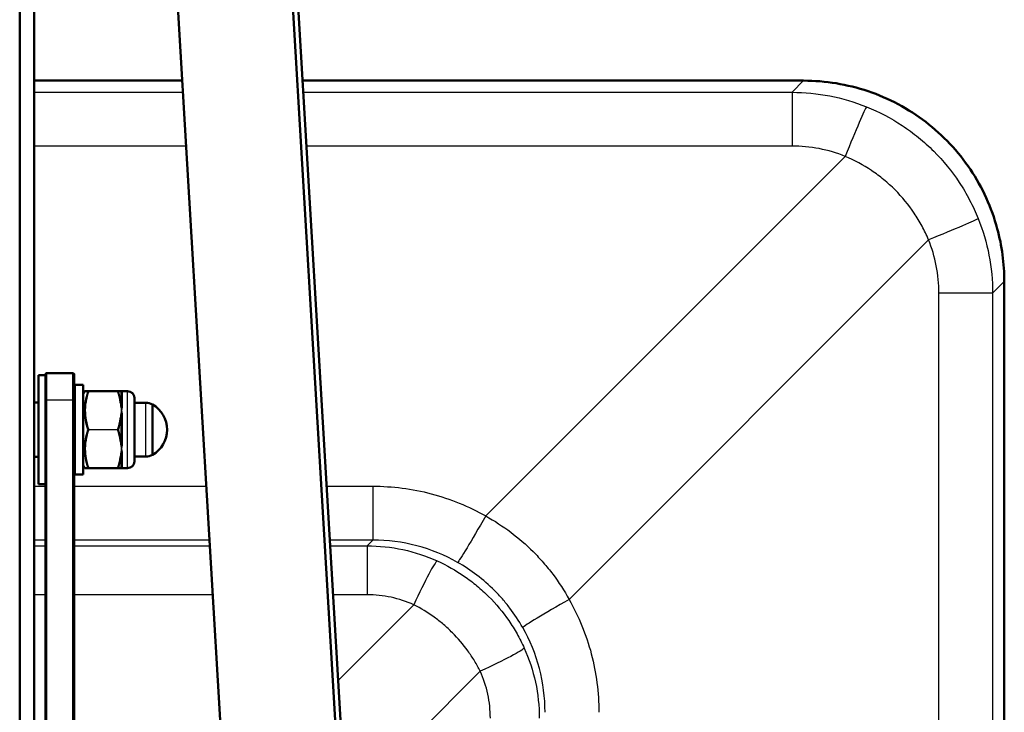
# Model space of a CAD drawing. Header units: millimetres. Extents: x 196 to 2279, y -1387 to 2348.
# Tile 83 of 89: x 445 to 662, y 1674 to 1827. Entities that reach past the tile are written whole.
import ezdxf

# ---------------------------------------------------------------- set-up
doc = ezdxf.new("R2010")
doc.units = ezdxf.units.MM
doc.header["$LTSCALE"] = 0.75
doc.layers.add('Visible', color=7, linetype='Continuous', lineweight=50)
doc.layers.add('Visible Narrow', color=7, linetype='Continuous', lineweight=25)

msp = doc.modelspace()

# ---------------------------------------------------------------- linework, layer by layer
at = {"layer": 'Visible', "extrusion": (0, 1, -2.966e-13)}
for p, q in [((444.88, 2319, 219.7), (444.88, 1507.27, 688.35)), ((448.05, 1649.18, -558.83), (448.05, 2195.86, 92.69)), ((457.95, 2196.11, 278.49), (499.51, 1498.8, -556.94)), ((524.92, 1498.8, -556.94), (483.37, 2196.11, 278.49)), ((517.45, 1643.67, -423.03), (484.54, 2195.96, 238.67)), ((480.74, 1813.61, -1009.56), (448.05, 1813.61, -1009.56)), ((618.01, 1813.61, -1009.56), (507.33, 1813.61, -1009.56)), ((662.32, 1397.63, -1009.56), (662.32, 1769.29, -1009.56)), ((450.55, 1748.55, -477.87), (449.05, 1748.55, -477.87)), ((450.55, 1748.85, -477.87), (450.75, 1749.05, -477.87)), ((456.7, 1749.05, -477.87), (450.75, 1749.05, -477.87)), ((456.9, 1748.85, -477.87), (456.7, 1749.05, -477.87)), ((457.1, 1746.45, -477.87), (458.9, 1746.45, -477.87)), ((458.9, 1744.45, -477.87), (459.19, 1744.95, -477.87)), ((460.12, 1745.05, -473.02), (466.48, 1745.05, -473.02)), ((467.36, 1745.05, -477.87), (468.7, 1745.05, -477.87)), ((448.05, 1742.53, -477.87), (449.05, 1742.53, -477.87)), ((450.55, 1639.97, -404.44), (450.55, 1742.96, -467.37)), ((450.75, 1743.06, -467.2), (450.75, 1640.07, -404.27)), ((456.7, 1640.07, -404.27), (456.7, 1743.06, -467.2)), ((456.9, 1742.96, -467.37), (456.9, 1642.08, -405.73)), ((472.72, 1742.5, -477.87), (470.2, 1742.5, -477.87)), ((448.05, 1730.57, -477.87), (449.05, 1730.57, -477.87)), ((472.72, 1730.6, -477.87), (470.2, 1730.6, -477.87)), ((457.1, 1726.65, -477.87), (458.9, 1726.65, -477.87)), ((458.9, 1728.65, -477.87), (459.19, 1728.15, -477.87)), ((466.48, 1728.05, -473.02), (460.12, 1728.05, -473.02)), ((467.36, 1728.05, -477.87), (468.7, 1728.05, -477.87)), ((450.55, 1724.55, -477.87), (449.05, 1724.55, -477.87))]:
    msp.add_line(p, q, dxfattribs=at)
at = {"layer": 'Visible', "extrusion": (1, 0, 0)}
for centre, radius in [((1736.55, -477.87, 449.05), 12), ((1736.55, -477.87, 470.2), 7)]:
    msp.add_arc(centre, radius, 0, 180, dxfattribs=at)
at = {"layer": 'Visible', "extrusion": (-1, 8e-16, 1.2e-15)}
msp.add_arc((-1736.55, -477.87, -450.55), 12.3, 121.4258, 180, dxfattribs=at)
at = {"layer": 'Visible', "extrusion": (1, -7e-16, -1.3e-15)}
msp.add_arc((1736.55, -477.87, 450.75), 12.5, 0, 58.5742, dxfattribs=at)
at = {"layer": 'Visible', "extrusion": (-1, -2e-16, 9e-16)}
msp.add_arc((-1736.55, -477.87, -456.7), 12.5, 121.4258, 180, dxfattribs=at)
at = {"layer": 'Visible', "extrusion": (1, 4e-16, -6e-16)}
msp.add_arc((1736.55, -477.87, 456.9), 12.3, 0, 58.5742, dxfattribs=at)
at = {"layer": 'Visible', "extrusion": (0, -2.966e-13, -1)}
for centre, radius, start, end in [((-457.1, 1746.25, 477.87), 0.2, 0, 90), ((-468.7, 1743.55, 477.87), 1.5, 90, 180), ((-472.72, 1739.5, 477.87), 3, 90, 119.6598), ((-470.98, 1736.55, 477.87), 6.43, 120.1304, 239.8696), ((-472.72, 1733.6, 477.87), 3, 240.3402, 270), ((-468.7, 1729.55, 477.87), 1.5, 180, 270), ((-457.1, 1726.85, 477.87), 0.2, 270, 0)]:
    msp.add_arc(centre, radius, start, end, dxfattribs=at)
at = {"layer": 'Visible', "extrusion": (-1, 0, 0)}
for centre, radius in [((-1736.55, -477.87, -458.9), 9.9), ((-1736.55, -477.87, -474.2), 5.56)]:
    msp.add_arc(centre, radius, 0, 180, dxfattribs=at)
at = {"layer": 'Visible'}
for points, knots in [([(618.01, 1813.61, -1009.56), (622.81, 1813.61, -1009.56), (627.67, 1812.81, -1009.56), (636.79, 1809.74, -1009.56), (641.15, 1807.41, -1009.56), (648.79, 1801.57, -1009.56), (652.15, 1797.98, -1009.56), (657.49, 1790.02, -1009.56), (659.52, 1785.55, -1009.56), (661.8, 1777.15, -1009.56), (662.32, 1773.2, -1009.56), (662.32, 1769.29, -1009.56)], [0, 0, 0, 0, 1.440455, 1.440455, 2.88612, 2.88612, 4.324146, 4.324146, 5.760875, 5.760875, 6.934222, 6.934222, 6.934222, 6.934222]), ([(459.19, 1744.95, -477.87), (459.2, 1744.97, -477.87), (459.22, 1744.98, -477.87), (459.25, 1745.01, -477.87), (459.27, 1745.02, -477.87), (459.31, 1745.04, -477.87), (459.33, 1745.05, -477.87), (459.35, 1745.05, -477.87), (459.36, 1745.05, -477.87), (459.36, 1745.05, -477.87)], [0.00008058, 0.00008058, 0.00008058, 0.00008058, 0.00644198, 0.00644198, 0.01294518, 0.01294518, 0.01944618, 0.01944618, 0.02085688, 0.02085688, 0.02085688, 0.02085688]), ([(459.36, 1745.05, -477.87), (459.36, 1745.05, -477.05), (459.44, 1745.05, -476.23), (459.57, 1745.05, -475.42), (459.57, 1745.05, -475.41), (459.57, 1745.05, -475.39), (459.58, 1745.05, -475.38), (459.71, 1745.05, -474.58), (459.9, 1745.05, -473.8), (460.12, 1745.05, -473.02)], [0.005007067, 0.005007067, 0.005007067, 0.005007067, 0.00747177, 0.00747177, 0.00747177, 0.007516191, 0.007516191, 0.007516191, 0.009942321, 0.009942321, 0.009942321, 0.009942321]), ([(459.36, 1728.05, -477.87), (459.36, 1728.05, -477.87), (459.36, 1728.05, -477.87), (459.35, 1728.05, -477.87), (459.34, 1728.05, -477.87), (459.31, 1728.05, -477.87), (459.3, 1728.06, -477.87), (459.26, 1728.07, -477.87), (459.24, 1728.09, -477.87), (459.21, 1728.12, -477.87), (459.2, 1728.13, -477.87), (459.19, 1728.15, -477.87)], [0, 0, 0, 0, 0.00012207, 0.00012207, 0.00404651, 0.00404651, 0.00797095, 0.00797095, 0.01593687, 0.01593687, 0.0207682, 0.0207682, 0.0207682, 0.0207682]), ([(460.12, 1728.05, -473.02), (459.9, 1728.05, -473.8), (459.71, 1728.05, -474.58), (459.57, 1728.05, -475.38), (459.57, 1728.05, -475.39), (459.57, 1728.05, -475.4), (459.57, 1728.05, -475.42), (459.44, 1728.05, -476.23), (459.36, 1728.05, -477.05), (459.36, 1728.05, -477.87)], [0.000059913, 0.000059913, 0.000059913, 0.000059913, 0.002479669, 0.002479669, 0.002479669, 0.002518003, 0.002518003, 0.002518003, 0.00497482, 0.00497482, 0.00497482, 0.00497482])]:
    msp.add_open_spline(points, degree=3, knots=knots, dxfattribs=at)
at = {"layer": 'Visible', "extrusion": (5.14e-14, 1, -2.326e-13)}
for points in [[(466.48, 1745.05, -473.02), (466.75, 1745.05, -473.94), (466.96, 1745.05, -474.87), (467.1, 1745.05, -475.82)], [(467.1, 1728.05, -475.82), (466.96, 1728.05, -474.87), (466.75, 1728.05, -473.94), (466.48, 1728.05, -473.02)]]:
    msp.add_open_spline(points, degree=3, dxfattribs=at)
at = {"layer": 'Visible', "extrusion": (-1.88837e-11, -1, -2.6172e-12)}
msp.add_open_spline([(467.1, 1745.05, -475.82), (467.12, 1745.05, -475.98), (467.15, 1745.05, -476.14), (467.18, 1745.05, -476.3)], degree=3, dxfattribs=at)
at = {"layer": 'Visible', "extrusion": (-4.1345e-12, 1, -7.665e-13)}
msp.add_open_spline([(467.18, 1745.05, -476.3), (467.27, 1745.05, -476.82), (467.33, 1745.05, -477.35), (467.36, 1745.05, -477.87)], degree=3, dxfattribs=at)
at = {"layer": 'Visible', "extrusion": (0, 1, 0)}
msp.add_open_spline([(460.12, 1728.05, -482.72), (460.11, 1728.05, -482.67), (460.09, 1728.05, -482.62), (460.07, 1728.05, -482.54), (460.06, 1728.05, -482.5), (460.04, 1728.05, -482.43), (460.03, 1728.05, -482.4), (460.02, 1728.05, -482.35), (460.01, 1728.05, -482.33), (460, 1728.05, -482.3), (460, 1728.05, -482.28), (459.99, 1728.05, -482.26), (459.99, 1728.05, -482.26), (459.99, 1728.05, -482.25), (459.99, 1728.05, -482.25), (459.99, 1728.05, -482.25), (459.99, 1728.05, -482.25), (459.99, 1728.05, -482.24), (459.99, 1728.05, -482.24), (459.99, 1728.05, -482.24), (459.99, 1728.05, -482.24), (459.99, 1728.05, -482.24), (459.99, 1728.05, -482.24), (459.99, 1728.05, -482.24), (459.99, 1728.05, -482.24), (459.99, 1728.05, -482.24), (459.99, 1728.05, -482.24), (459.99, 1728.05, -482.24), (459.99, 1728.05, -482.24), (459.99, 1728.05, -482.24), (459.99, 1728.05, -482.24), (459.99, 1728.05, -482.23), (459.99, 1728.05, -482.23), (459.99, 1728.05, -482.23), (459.99, 1728.05, -482.23), (459.99, 1728.05, -482.23)], degree=3, knots=[0, 0, 0, 0, 0.01536442, 0.01536442, 0.02688771, 0.02688771, 0.03704736, 0.03704736, 0.04212718, 0.04212718, 0.04720699, 0.04720699, 0.04847694, 0.04847694, 0.04911192, 0.04911192, 0.04942941, 0.04942941, 0.0497469, 0.0497469, 0.05006439, 0.05006439, 0.05014376, 0.05014376, 0.05022313, 0.05022313, 0.0503025, 0.0503025, 0.05034219, 0.05034219, 0.05038187, 0.05038187, 0.05040569, 0.05040569, 0.0504295, 0.0504295, 0.0504295, 0.0504295], dxfattribs=at)
at = {"layer": 'Visible', "extrusion": (3.75443e-11, -1, 6.6006e-12)}
msp.add_open_spline([(467.18, 1728.05, -476.3), (467.15, 1728.05, -476.14), (467.12, 1728.05, -475.98), (467.1, 1728.05, -475.82)], degree=3, dxfattribs=at)
at = {"layer": 'Visible', "extrusion": (2.1255e-12, 1, -4.56e-14)}
msp.add_open_spline([(467.36, 1728.05, -477.87), (467.33, 1728.05, -477.35), (467.27, 1728.05, -476.82), (467.18, 1728.05, -476.3)], degree=3, dxfattribs=at)
at = {"layer": 'Visible Narrow', "extrusion": (0, 1, -2.966e-13)}
for p, q in [((480.74, 1813.61, -1009.52), (448.05, 1813.61, -1009.52)), ((618.01, 1813.61, -1009.52), (507.33, 1813.61, -1009.52)), ((615.44, 1811.04, -976.41), (618.01, 1813.61, -1009.52)), ((448.05, 1811.04, -976.41), (480.9, 1811.04, -976.41)), ((507.48, 1811.04, -976.41), (615.44, 1811.04, -976.41)), ((481.61, 1799.16, -964.72), (448.05, 1799.16, -964.72)), ((615.44, 1799.16, -964.72), (508.19, 1799.16, -964.72)), ((547.79, 1717.5, -959.69), (627.18, 1796.89, -964.58)), ((645.61, 1778.47, -964.58), (566.21, 1699.08, -959.69)), ((662.32, 1769.29, -1009.52), (659.75, 1766.72, -976.41)), ((662.32, 1397.63, -1009.52), (662.32, 1769.29, -1009.52)), ((647.87, 1400.2, -964.72), (647.87, 1766.72, -964.72)), ((659.75, 1766.72, -976.41), (659.75, 1400.2, -976.41)), ((466.48, 1745, -472.93), (460.12, 1745, -472.93)), ((450.55, 1742.96, -467.37), (450.75, 1743.06, -467.2)), ((456.7, 1743.06, -467.2), (450.75, 1743.06, -467.2)), ((456.7, 1743.06, -467.2), (456.9, 1742.96, -467.37)), ((460.12, 1736.6, -468.08), (466.48, 1736.6, -468.08)), ((466.48, 1736.5, -468.08), (460.12, 1736.5, -468.08)), ((460.12, 1728.1, -472.93), (466.48, 1728.1, -472.93)), ((448.05, 1724.07, -960.1), (450.55, 1724.07, -960.1)), ((456.9, 1724.07, -960.1), (486.08, 1724.07, -960.1)), ((512.66, 1724.07, -960.1), (522.87, 1724.07, -960.1)), ((450.55, 1712.18, -948.23), (448.05, 1712.18, -948.23)), ((486.79, 1712.18, -948.23), (456.9, 1712.18, -948.23)), ((522.87, 1712.18, -948.23), (513.37, 1712.18, -948.23)), ((521.6, 1710.91, -928.23), (522.87, 1712.18, -948.23)), ((448.05, 1710.91, -928.23), (450.55, 1710.91, -928.23)), ((456.9, 1710.91, -928.23), (486.86, 1710.91, -928.23)), ((513.45, 1710.91, -928.23), (521.6, 1710.91, -928.23)), ((450.55, 1700.1, -916.47), (448.05, 1700.1, -916.47)), ((487.51, 1700.1, -916.47), (456.9, 1700.1, -916.47)), ((521.6, 1700.1, -916.47), (514.09, 1700.1, -916.47)), ((515.22, 1681.19, -913.66), (531.92, 1697.89, -916.14)), ((546.6, 1683.2, -916.14), (516.87, 1653.47, -911.73))]:
    msp.add_line(p, q, dxfattribs=at)
at = {"layer": 'Visible Narrow', "extrusion": (1, 0, 0)}
for centre, radius, start, end in [((1813.11, -1009.56, 618.01), 0.5, 0, 4.438), ((1798.38, -977.39, 615.44), 12.7, 4.438, 86.479), ((1736.55, -477.87, 457.1), 9.9, 0, 180), ((1744.95, -473.02, 460.12), 0.1, 0.0001, 60), ((1736.55, -477.87, 467.53), 8.5, 70.6857, 109.3143), ((1736.55, -468.17, 460.12), 0.1, 60, 120), ((1736.55, -477.87, 467.53), 8.5, 130.6857, 169.3143), ((1728.15, -473.02, 460.12), 0.1, 120, 180)]:
    msp.add_arc(centre, radius, start, end, dxfattribs=at)
at = {"layer": 'Visible Narrow', "extrusion": (0.927791, -0.372396, 0.022914)}
msp.add_arc((1900.48, -975.01, -109.36), 12.7, 5.7596, 86.7327, dxfattribs=at)
at = {"layer": 'Visible Narrow', "extrusion": (0.372396, -0.927791, -0.022914)}
msp.add_arc((1260.89, -1009.31, -1387.52), 12.7, 5.7596, 86.7327, dxfattribs=at)
at = {"layer": 'Visible Narrow', "extrusion": (0, -1, 2.966e-13)}
msp.add_arc((661.82, -1009.56, -1769.29), 0.5, 0, 4.438, dxfattribs=at)
at = {"layer": 'Visible Narrow', "extrusion": (-3e-15, -1, 2.996e-13)}
msp.add_arc((647.09, -977.39, -1766.72), 12.7, 4.438, 86.479, dxfattribs=at)
at = {"layer": 'Visible Narrow', "extrusion": (1, 0, 2.6628e-12)}
msp.add_arc((1744.95, -473.02, 466.48), 0.1, 0, 60, dxfattribs=at)
at = {"layer": 'Visible Narrow', "extrusion": (-0.137281, -1.1899e-12, 0.990532)}
msp.add_arc((-1744.85, 397.35, -535.44), 0.2, 119.0374, 180, dxfattribs=at)
at = {"layer": 'Visible Narrow', "extrusion": (-0.182291, -3.048e-12, 0.983245)}
msp.add_arc((-1744.85, 372.52, -553.49), 0.2, 134.0111, 180, dxfattribs=at)
at = {"layer": 'Visible Narrow', "extrusion": (-1, 6.2e-15, 2.6e-15)}
msp.add_arc((-1736.55, -477.87, -467.27), 8.65, 133.8896, 166.1104, dxfattribs=at)
at = {"layer": 'Visible Narrow', "extrusion": (-2.09e-13, -0.185422, 0.982659)}
msp.add_arc((467.53, 1626.63, -791.58), 0.3, 224.9961, 270, dxfattribs=at)
at = {"layer": 'Visible Narrow', "extrusion": (1, -4e-15, -1.6e-15)}
msp.add_arc((1736.55, -477.87, 467.53), 8.5, 10.6857, 49.3143, dxfattribs=at)
at = {"layer": 'Visible Narrow', "extrusion": (-1, 5e-16, 0)}
msp.add_arc((-1736.55, -477.87, -468.7), 8.5, 0, 180, dxfattribs=at)
at = {"layer": 'Visible Narrow', "extrusion": (0.137281, -0.857826, 0.495266)}
msp.add_arc((736.58, 405.8, -1664.24), 0.2, 24.5056, 85.4682, dxfattribs=at)
at = {"layer": 'Visible Narrow', "extrusion": (0.182291, -0.851515, 0.491622)}
msp.add_arc((821.5, 378.82, -1630.01), 0.2, 38.0031, 83.992, dxfattribs=at)
at = {"layer": 'Visible Narrow', "extrusion": (4.3064e-12, -0.758297, 0.65191)}
msp.add_arc((467.53, 778.5, -1628.35), 0.3, 224.9961, 270, dxfattribs=at)
at = {"layer": 'Visible Narrow', "extrusion": (-1, 0, 0)}
for centre, radius, start, end in [((-1736.55, -477.87, -472.72), 5.95, 0, 180), ((-1736.55, -477.87, -467.27), 8.65, 73.8896, 106.1104), ((-1736.55, -477.87, -467.27), 8.65, 13.8896, 46.1104)]:
    msp.add_arc(centre, radius, start, end, dxfattribs=at)
at = {"layer": 'Visible Narrow', "extrusion": (-0.137281, -0.857826, 0.495266)}
msp.add_arc((186.44, 478.95, -1788.42), 0.2, 33.5691, 94.5318, dxfattribs=at)
at = {"layer": 'Visible Narrow', "extrusion": (-0.182291, -0.851515, 0.491622)}
msp.add_arc((92.72, 475.04, -1797.25), 0.2, 50.0191, 96.008, dxfattribs=at)
at = {"layer": 'Visible Narrow', "extrusion": (-1.149e-13, -0.943719, 0.330749)}
msp.add_arc((467.53, 132.19, -1796.87), 0.3, 224.9961, 270, dxfattribs=at)
at = {"layer": 'Visible Narrow', "extrusion": (1, -2.3061e-12, 1.3314e-12)}
msp.add_arc((1736.55, -468.17, 466.48), 0.1, 60, 120, dxfattribs=at)
at = {"layer": 'Visible Narrow', "extrusion": (0.137281, -0.857826, -0.495266)}
msp.add_arc((735.27, -1219.54, -1190.89), 0.2, 33.5691, 94.5318, dxfattribs=at)
at = {"layer": 'Visible Narrow', "extrusion": (0.182291, -0.851515, -0.491622)}
msp.add_arc((819.76, -1194.58, -1160.14), 0.2, 50.0191, 96.008, dxfattribs=at)
at = {"layer": 'Visible Narrow', "extrusion": (3.3702e-12, -0.943719, -0.330749)}
msp.add_arc((467.53, -1016.54, -1480.76), 0.3, 224.9961, 270, dxfattribs=at)
at = {"layer": 'Visible Narrow', "extrusion": (-0.182291, -0.851515, -0.491622)}
msp.add_arc((94.46, -1290.8, -1327.39), 0.2, 38.0031, 83.992, dxfattribs=at)
at = {"layer": 'Visible Narrow', "extrusion": (6.323e-13, -0.758297, -0.65191)}
msp.add_arc((467.53, -1485.64, -1005.29), 0.3, 224.9961, 270, dxfattribs=at)
at = {"layer": 'Visible Narrow', "extrusion": (-0.137281, -0.857826, -0.495266)}
msp.add_arc((187.75, -1292.7, -1315.07), 0.2, 24.5056, 85.4682, dxfattribs=at)
at = {"layer": 'Visible Narrow', "extrusion": (1, -4.988e-13, -2.367e-13)}
msp.add_arc((1728.15, -473.02, 466.48), 0.1, 120, 180, dxfattribs=at)
at = {"layer": 'Visible Narrow', "extrusion": (-0.137281, 6.61e-13, 0.990532)}
msp.add_arc((-1728.25, 397.35, -535.44), 0.2, 0, 60.9626, dxfattribs=at)
at = {"layer": 'Visible Narrow', "extrusion": (-0.182291, -4.636e-13, 0.983245)}
msp.add_arc((-1728.25, 372.52, -553.49), 0.2, 360, 45.9889, dxfattribs=at)
at = {"layer": 'Visible Narrow', "extrusion": (-1.3932e-12, -0.185422, -0.982659)}
msp.add_arc((467.53, -1786.24, 147.59), 0.3, 224.9961, 270, dxfattribs=at)
at = {"layer": 'Visible Narrow', "extrusion": (-1, 1.2e-15, 2.7e-15)}
msp.add_arc((-1724.85, -947.42, -522.87), 12.7, 273.521, 356.376, dxfattribs=at)
at = {"layer": 'Visible Narrow', "extrusion": (-0.869208, 0.493513, -0.030366)}
msp.add_arc((-1764.7, -935.28, 400.61), 12.7, 273.0614, 355.0661, dxfattribs=at)
at = {"layer": 'Visible Narrow', "extrusion": (1, -1.2e-15, -2.9e-15)}
msp.add_arc((1698.24, -929.03, 521.6), 12.7, 3.624, 81.557, dxfattribs=at)
at = {"layer": 'Visible Narrow', "extrusion": (0.909631, -0.410914, 0.060994)}
msp.add_arc((1764.61, -913.95, -269.72), 12.7, 4.7895, 82.3104, dxfattribs=at)
at = {"layer": 'Visible Narrow', "extrusion": (-0.493513, 0.869208, 0.030366)}
msp.add_arc((-1331.97, -982.95, 1168.28), 12.7, 273.0614, 355.0661, dxfattribs=at)
at = {"layer": 'Visible Narrow', "extrusion": (0.410914, -0.909631, -0.060994)}
msp.add_arc((1189.37, -1006.86, -1250.61), 12.7, 4.7895, 82.3104, dxfattribs=at)
at = {"layer": 'Visible Narrow', "extrusion": (0.000862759, 0.000862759, -0.999999)}
msp.add_open_spline([(662.32, 1769.29, -1009.52), (662.32, 1772.2, -1009.52), (662.04, 1775.1, -1009.52), (660.91, 1780.8, -1009.51), (660.06, 1783.59, -1009.51), (657.84, 1788.95, -1009.51), (656.47, 1791.52, -1009.51), (653.25, 1796.34, -1009.5), (651.41, 1798.59, -1009.5), (647.31, 1802.69, -1009.5), (645.06, 1804.54, -1009.5), (640.23, 1807.76, -1009.51), (637.66, 1809.13, -1009.51), (632.3, 1811.35, -1009.51), (629.51, 1812.19, -1009.51), (623.82, 1813.32, -1009.52), (620.91, 1813.61, -1009.52), (618.01, 1813.61, -1009.52)], degree=3, knots=[5.500781, 5.500781, 5.500781, 5.500781, 5.696382, 5.696382, 5.891983, 5.891983, 6.087584, 6.087584, 6.283185, 6.283185, 6.478786, 6.478786, 6.674387, 6.674387, 6.869989, 6.869989, 7.06559, 7.06559, 7.06559, 7.06559], dxfattribs=at)
at = {"layer": 'Visible Narrow', "extrusion": (-0.0219, 0.022239, 0.999513)}
msp.add_open_spline([(615.44, 1811.04, -976.41), (618.23, 1811.03, -976.35), (621.04, 1810.76, -976.28), (623.8, 1810.23, -976.21), (626.57, 1809.69, -976.14), (629.27, 1808.89, -976.06), (631.86, 1807.85, -975.98)], degree=3, knots=[5.7789511, 5.7789511, 5.7789511, 5.7789511, 5.9682298, 5.9682298, 5.9682298, 6.1575085, 6.1575085, 6.1575085, 6.1575085], dxfattribs=at)
at = {"layer": 'Visible Narrow'}
for points, knots in [([(631.86, 1807.85, -975.98), (634.66, 1806.72, -975.89), (637.3, 1805.34, -975.83), (639.78, 1803.7, -975.78), (641.02, 1802.88, -975.76), (642.22, 1802, -975.74), (643.38, 1801.05, -975.73), (643.97, 1800.57, -975.72), (644.54, 1800.08, -975.72), (645.1, 1799.58, -975.71), (645.66, 1799.07, -975.71), (646.2, 1798.56, -975.71), (646.73, 1798.03, -975.71), (648.84, 1795.91, -975.71), (650.72, 1793.61, -975.73), (652.37, 1791.12, -975.78), (652.79, 1790.5, -975.79), (653.18, 1789.86, -975.8), (653.57, 1789.22, -975.82), (653.95, 1788.57, -975.83), (654.32, 1787.91, -975.85), (654.67, 1787.24, -975.87), (655.37, 1785.91, -975.9), (656, 1784.55, -975.94), (656.56, 1783.15, -975.98)], [0, 0, 0, 0, 0.00892122, 0.00892122, 0.00892122, 0.01338202, 0.01338202, 0.01338202, 0.01561245, 0.01561245, 0.01561245, 0.01784289, 0.01784289, 0.01784289, 0.02676437, 0.02676437, 0.02676437, 0.02899489, 0.02899489, 0.02899489, 0.03122525, 0.03122525, 0.03122525, 0.03568582, 0.03568582, 0.03568582, 0.03568582]), ([(645.61, 1778.47, -964.58), (645.17, 1779.5, -964.55), (644.69, 1780.51, -964.53), (644.16, 1781.49, -964.51), (643.89, 1781.98, -964.5), (643.61, 1782.47, -964.49), (643.32, 1782.95, -964.48), (643.03, 1783.43, -964.47), (642.73, 1783.9, -964.46), (642.42, 1784.36, -964.45), (641.18, 1786.2, -964.42), (639.77, 1787.91, -964.41), (638.19, 1789.49, -964.41), (637.8, 1789.88, -964.41), (637.4, 1790.27, -964.41), (636.98, 1790.64, -964.41), (636.57, 1791.02, -964.41), (636.14, 1791.39, -964.41), (635.71, 1791.74, -964.42), (634.85, 1792.45, -964.43), (633.96, 1793.11, -964.44), (633.04, 1793.73, -964.45), (633.04, 1793.73, -964.45), (633.03, 1793.74, -964.45), (633.03, 1793.74, -964.45), (631.19, 1794.97, -964.48), (629.25, 1796.03, -964.53), (627.18, 1796.89, -964.58)], [0, 0, 0, 0, 0.00335095, 0.00335095, 0.00335095, 0.00502964, 0.00502964, 0.00502964, 0.00670935, 0.00670935, 0.00670935, 0.01343474, 0.01343474, 0.01343474, 0.01511408, 0.01511408, 0.01511408, 0.01679342, 0.01679342, 0.01679342, 0.02015211, 0.02015211, 0.02015211, 0.02016408, 0.02016408, 0.02016408, 0.02686948, 0.02686948, 0.02686948, 0.02686948]), ([(459.93, 1744.93, -473.03), (459.71, 1744.94, -473.82), (459.52, 1744.94, -474.62), (459.26, 1744.95, -476.23), (459.19, 1744.95, -477.06), (459.19, 1744.95, -477.87)], [0, 0, 0, 0, 0.002457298, 0.002457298, 0.004908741, 0.004908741, 0.004908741, 0.004908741]), ([(459.93, 1736.55, -468.19), (459.71, 1737.23, -468.58), (459.52, 1737.92, -468.97), (459.26, 1739.31, -469.77), (459.19, 1740.02, -470.17), (459.19, 1741.08, -470.79), (459.21, 1741.44, -471), (459.27, 1742.15, -471.41), (459.32, 1742.5, -471.61), (459.52, 1743.56, -472.23), (459.71, 1744.25, -472.63), (459.93, 1744.93, -473.03)], [0, 0, 0, 0, 0.002438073, 0.002438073, 0.004876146, 0.004876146, 0.006095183, 0.006095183, 0.007314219, 0.007314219, 0.009752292, 0.009752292, 0.009752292, 0.009752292]), ([(460.12, 1745, -472.93), (459.89, 1744.32, -472.54), (459.71, 1743.64, -472.15), (459.57, 1742.95, -471.75), (459.57, 1742.94, -471.75), (459.57, 1742.93, -471.74), (459.57, 1742.92, -471.73), (459.5, 1742.57, -471.54), (459.45, 1742.23, -471.34), (459.42, 1741.88, -471.14), (459.42, 1741.87, -471.13), (459.42, 1741.87, -471.13), (459.42, 1741.86, -471.12), (459.38, 1741.51, -470.92), (459.36, 1741.15, -470.71), (459.36, 1740.8, -470.51), (459.36, 1740.08, -470.09), (459.44, 1739.37, -469.69), (459.57, 1738.67, -469.28), (459.57, 1738.66, -469.28), (459.57, 1738.66, -469.27), (459.57, 1738.65, -469.27), (459.71, 1737.96, -468.87), (459.89, 1737.28, -468.48), (460.12, 1736.6, -468.08)], [0.000059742, 0.000059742, 0.000059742, 0.000059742, 0.002480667, 0.002480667, 0.002480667, 0.002519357, 0.002519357, 0.002519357, 0.003724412, 0.003724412, 0.003724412, 0.003749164, 0.003749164, 0.003749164, 0.004971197, 0.004971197, 0.004971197, 0.007438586, 0.007438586, 0.007438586, 0.007465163, 0.007465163, 0.007465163, 0.009898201, 0.009898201, 0.009898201, 0.009898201]), ([(460.12, 1745, -472.93), (460.08, 1745, -472.94), (460.04, 1745, -472.95), (460.01, 1744.99, -472.97), (459.98, 1744.97, -472.98), (459.95, 1744.96, -473), (459.93, 1744.93, -473.03)], [0.0000000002, 0.0000000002, 0.0000000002, 0.0000000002, 0.0001165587, 0.0001165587, 0.0001165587, 0.0002331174, 0.0002331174, 0.0002331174, 0.0002331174]), ([(466.48, 1745.05, -473.02), (466.52, 1745.05, -473.01), (466.56, 1745.03, -473.01), (466.59, 1745.01, -473.01), (466.63, 1744.99, -473.02), (466.65, 1744.97, -473.02), (466.67, 1744.93, -473.03)], [0, 0, 0, 0, 0.0001165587, 0.0001165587, 0.0001165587, 0.0002331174, 0.0002331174, 0.0002331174, 0.0002331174]), ([(467.32, 1744.99, -476.28), (467.3, 1744.98, -476.15), (467.29, 1744.97, -476.01), (467.28, 1744.95, -475.88), (467.27, 1744.95, -475.85), (467.27, 1744.95, -475.82), (467.27, 1744.94, -475.79)], [0, 0, 0, 0, 0.000400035, 0.000400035, 0.000400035, 0.0004882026, 0.0004882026, 0.0004882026, 0.0004882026]), ([(467.27, 1742.54, -471.64), (467.28, 1742.44, -471.56), (467.29, 1742.33, -471.48), (467.31, 1742.22, -471.41), (467.31, 1742.19, -471.39), (467.31, 1742.17, -471.37), (467.32, 1742.15, -471.36)], [0, 0, 0, 0, 0.0004000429, 0.0004000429, 0.0004000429, 0.0004882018, 0.0004882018, 0.0004882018, 0.0004882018]), ([(467.53, 1742.09, -471.42), (467.53, 1741.89, -471.25), (467.51, 1741.68, -471.09), (467.48, 1741.46, -470.94), (467.45, 1741.25, -470.78), (467.41, 1741.02, -470.64), (467.36, 1740.8, -470.51)], [0, 0, 0, 0, 0.000794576, 0.000794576, 0.000794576, 0.001593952, 0.001593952, 0.001593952, 0.001593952]), ([(467.32, 1739.39, -469.77), (467.3, 1739.27, -469.71), (467.29, 1739.15, -469.65), (467.28, 1739.03, -469.6), (467.27, 1739, -469.58), (467.27, 1738.97, -469.57), (467.27, 1738.95, -469.56)], [0, 0, 0, 0, 0.000400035, 0.000400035, 0.000400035, 0.0004882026, 0.0004882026, 0.0004882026, 0.0004882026]), ([(459.93, 1728.16, -473.03), (459.71, 1728.84, -472.63), (459.52, 1729.53, -472.23), (459.26, 1730.92, -471.42), (459.19, 1731.62, -471.02), (459.19, 1732.68, -470.4), (459.21, 1733.04, -470.2), (459.27, 1733.75, -469.79), (459.32, 1734.11, -469.58), (459.52, 1735.16, -468.98), (459.71, 1735.86, -468.58), (459.93, 1736.55, -468.19)], [0, 0, 0, 0, 0.002438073, 0.002438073, 0.004876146, 0.004876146, 0.006095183, 0.006095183, 0.007314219, 0.007314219, 0.009752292, 0.009752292, 0.009752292, 0.009752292]), ([(460.12, 1736.5, -468.08), (459.89, 1735.82, -468.47), (459.71, 1735.14, -468.87), (459.57, 1734.45, -469.27), (459.57, 1734.44, -469.27), (459.57, 1734.43, -469.28), (459.57, 1734.42, -469.28), (459.5, 1734.07, -469.48), (459.45, 1733.73, -469.68), (459.42, 1733.38, -469.88), (459.42, 1733.37, -469.89), (459.42, 1733.37, -469.89), (459.42, 1733.36, -469.9), (459.38, 1733.01, -470.1), (459.36, 1732.65, -470.31), (459.36, 1732.3, -470.51), (459.36, 1731.58, -470.92), (459.44, 1730.87, -471.33), (459.57, 1730.17, -471.74), (459.57, 1730.16, -471.74), (459.57, 1730.16, -471.75), (459.57, 1730.15, -471.75), (459.71, 1729.46, -472.15), (459.89, 1728.78, -472.54), (460.12, 1728.1, -472.93)], [0.000059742, 0.000059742, 0.000059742, 0.000059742, 0.002480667, 0.002480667, 0.002480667, 0.002519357, 0.002519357, 0.002519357, 0.003724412, 0.003724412, 0.003724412, 0.003749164, 0.003749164, 0.003749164, 0.004971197, 0.004971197, 0.004971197, 0.007438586, 0.007438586, 0.007438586, 0.007465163, 0.007465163, 0.007465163, 0.009898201, 0.009898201, 0.009898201, 0.009898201]), ([(460.12, 1736.5, -468.08), (460.08, 1736.5, -468.08), (460.04, 1736.51, -468.09), (460.01, 1736.52, -468.11), (459.98, 1736.53, -468.13), (459.95, 1736.54, -468.16), (459.93, 1736.55, -468.19)], [0.0000000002, 0.0000000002, 0.0000000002, 0.0000000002, 0.0001165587, 0.0001165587, 0.0001165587, 0.0002331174, 0.0002331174, 0.0002331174, 0.0002331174]), ([(466.48, 1736.6, -468.08), (466.52, 1736.59, -468.08), (466.56, 1736.58, -468.09), (466.59, 1736.58, -468.11), (466.63, 1736.57, -468.13), (466.65, 1736.56, -468.16), (466.67, 1736.55, -468.19)], [0, 0, 0, 0, 0.0001165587, 0.0001165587, 0.0001165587, 0.0002331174, 0.0002331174, 0.0002331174, 0.0002331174]), ([(467.27, 1734.15, -469.56), (467.28, 1734.03, -469.62), (467.29, 1733.91, -469.67), (467.31, 1733.79, -469.73), (467.31, 1733.76, -469.74), (467.31, 1733.73, -469.75), (467.32, 1733.71, -469.77)], [0, 0, 0, 0, 0.0004000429, 0.0004000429, 0.0004000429, 0.0004882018, 0.0004882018, 0.0004882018, 0.0004882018]), ([(467.53, 1733.74, -469.85), (467.53, 1733.48, -469.94), (467.51, 1733.24, -470.04), (467.48, 1733, -470.15), (467.45, 1732.76, -470.26), (467.41, 1732.52, -470.38), (467.36, 1732.3, -470.51)], [0, 0, 0, 0, 0.000794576, 0.000794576, 0.000794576, 0.001593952, 0.001593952, 0.001593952, 0.001593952]), ([(467.32, 1730.95, -471.36), (467.3, 1730.84, -471.43), (467.29, 1730.73, -471.51), (467.28, 1730.62, -471.59), (467.27, 1730.6, -471.6), (467.27, 1730.57, -471.62), (467.27, 1730.55, -471.64)], [0, 0, 0, 0, 0.000400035, 0.000400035, 0.000400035, 0.0004882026, 0.0004882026, 0.0004882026, 0.0004882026]), ([(459.19, 1728.15, -477.87), (459.19, 1728.15, -477.05), (459.26, 1728.15, -476.24), (459.52, 1728.15, -474.62), (459.71, 1728.16, -473.82), (459.93, 1728.16, -473.03)], [0.004903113, 0.004903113, 0.004903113, 0.004903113, 0.007344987, 0.007344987, 0.009793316, 0.009793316, 0.009793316, 0.009793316]), ([(460.12, 1728.05, -473.02), (460.08, 1728.05, -473.01), (460.04, 1728.06, -473.01), (460.01, 1728.08, -473.01), (459.98, 1728.1, -473.02), (459.95, 1728.13, -473.02), (459.93, 1728.16, -473.03)], [0.0000000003, 0.0000000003, 0.0000000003, 0.0000000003, 0.0001165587, 0.0001165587, 0.0001165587, 0.0002331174, 0.0002331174, 0.0002331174, 0.0002331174]), ([(466.48, 1728.1, -472.93), (466.52, 1728.09, -472.94), (466.56, 1728.1, -472.95), (466.59, 1728.11, -472.97), (466.63, 1728.12, -472.98), (466.65, 1728.14, -473), (466.67, 1728.16, -473.03)], [0, 0, 0, 0, 0.0001165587, 0.0001165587, 0.0001165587, 0.0002331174, 0.0002331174, 0.0002331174, 0.0002331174]), ([(467.27, 1728.15, -475.79), (467.28, 1728.14, -475.93), (467.29, 1728.13, -476.06), (467.31, 1728.12, -476.19), (467.31, 1728.11, -476.22), (467.31, 1728.11, -476.25), (467.32, 1728.11, -476.28)], [0, 0, 0, 0, 0.0004000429, 0.0004000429, 0.0004000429, 0.0004882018, 0.0004882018, 0.0004882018, 0.0004882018]), ([(467.53, 1728.19, -476.29), (467.53, 1728.15, -476.56), (467.51, 1728.11, -476.82), (467.48, 1728.08, -477.08), (467.45, 1728.06, -477.34), (467.41, 1728.05, -477.61), (467.36, 1728.05, -477.87)], [0, 0, 0, 0, 0.000794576, 0.000794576, 0.000794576, 0.001593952, 0.001593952, 0.001593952, 0.001593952]), ([(547.79, 1717.5, -959.69), (549.73, 1716.43, -959.63), (551.57, 1715.23, -959.58), (553.32, 1713.92, -959.54), (555.06, 1712.6, -959.51), (556.71, 1711.17, -959.49), (558.27, 1709.62, -959.49), (559.04, 1708.85, -959.49), (559.8, 1708.04, -959.49), (560.52, 1707.2, -959.5), (561.25, 1706.37, -959.51), (561.95, 1705.51, -959.53), (562.61, 1704.63, -959.54), (563.94, 1702.87, -959.58), (565.14, 1701.02, -959.63), (566.21, 1699.08, -959.69)], [0, 0, 0, 0, 0.0065508, 0.0065508, 0.0065508, 0.0131016, 0.0131016, 0.0131016, 0.016377, 0.016377, 0.016377, 0.01964941, 0.01964941, 0.01964941, 0.02620321, 0.02620321, 0.02620321, 0.02620321]), ([(537.07, 1707.58, -927.65), (539.2, 1706.62, -927.53), (541.2, 1705.48, -927.43), (543.1, 1704.17, -927.37), (544.05, 1703.52, -927.34), (544.97, 1702.82, -927.31), (545.86, 1702.08, -927.29), (546.3, 1701.71, -927.29), (546.74, 1701.33, -927.28), (547.17, 1700.93, -927.28), (547.6, 1700.54, -927.27), (548.02, 1700.14, -927.27), (548.44, 1699.73, -927.27), (550.08, 1698.08, -927.27), (551.56, 1696.31, -927.3), (552.87, 1694.41, -927.37), (553.53, 1693.46, -927.4), (554.14, 1692.48, -927.44), (554.71, 1691.47, -927.48), (555.28, 1690.46, -927.53), (555.81, 1689.42, -927.59), (556.29, 1688.35, -927.65)], [0, 0, 0, 0, 0.00691321, 0.00691321, 0.00691321, 0.01037019, 0.01037019, 0.01037019, 0.01209879, 0.01209879, 0.01209879, 0.01382743, 0.01382743, 0.01382743, 0.02074109, 0.02074109, 0.02074109, 0.02419794, 0.02419794, 0.02419794, 0.02765479, 0.02765479, 0.02765479, 0.02765479]), ([(555.97, 1692.86, -948.11), (555.12, 1694.36, -948.05), (554.17, 1695.8, -948.01), (553.13, 1697.17, -947.98), (552.6, 1697.85, -947.97), (552.06, 1698.52, -947.95), (551.49, 1699.17, -947.95), (550.92, 1699.82, -947.94), (550.33, 1700.45, -947.94), (549.72, 1701.06, -947.94), (548.51, 1702.27, -947.94), (547.22, 1703.39, -947.95), (545.86, 1704.43, -947.98), (544.51, 1705.46, -948.01), (543.08, 1706.41, -948.05), (541.57, 1707.26, -948.11)], [0, 0, 0, 0, 0.00516569, 0.00516569, 0.00516569, 0.00774852, 0.00774852, 0.00774852, 0.01033134, 0.01033134, 0.01033134, 0.01549702, 0.01549702, 0.01549702, 0.02066273, 0.02066273, 0.02066273, 0.02066273]), ([(546.6, 1683.2, -916.14), (546.2, 1683.99, -916.08), (545.77, 1684.76, -916.03), (545.32, 1685.51, -915.98), (545.32, 1685.51, -915.98), (545.31, 1685.52, -915.98), (545.31, 1685.52, -915.98), (544.85, 1686.27, -915.94), (544.37, 1687, -915.9), (543.86, 1687.7, -915.87), (543.85, 1687.71, -915.87), (543.85, 1687.71, -915.87), (543.85, 1687.71, -915.87), (542.82, 1689.13, -915.8), (541.68, 1690.47, -915.77), (540.43, 1691.72, -915.77), (540.12, 1692.03, -915.77), (539.79, 1692.34, -915.77), (539.47, 1692.64, -915.78), (539.14, 1692.94, -915.78), (538.82, 1693.23, -915.79), (538.48, 1693.52, -915.8), (538.48, 1693.52, -915.8), (538.47, 1693.52, -915.8), (538.47, 1693.53, -915.8), (537.8, 1694.09, -915.81), (537.12, 1694.63, -915.84), (536.41, 1695.15, -915.87), (536.41, 1695.15, -915.87), (536.4, 1695.15, -915.87), (536.4, 1695.16, -915.87), (534.98, 1696.18, -915.93), (533.49, 1697.09, -916.02), (531.92, 1697.89, -916.14)], [0, 0, 0, 0, 0.00264699, 0.00264699, 0.00264699, 0.00265959, 0.00265959, 0.00265959, 0.00530344, 0.00530344, 0.00530344, 0.00531918, 0.00531918, 0.00531918, 0.01063837, 0.01063837, 0.01063837, 0.01197644, 0.01197644, 0.01197644, 0.01329796, 0.01329796, 0.01329796, 0.01331308, 0.01331308, 0.01331308, 0.01595755, 0.01595755, 0.01595755, 0.015978, 0.015978, 0.015978, 0.02127673, 0.02127673, 0.02127673, 0.02127673])]:
    msp.add_open_spline(points, degree=3, knots=knots, dxfattribs=at)
at = {"layer": 'Visible Narrow', "extrusion": (-1.277e-13, 0.061414, 0.998112)}
msp.add_open_spline([(627.18, 1796.89, -964.58), (625.33, 1797.63, -964.62), (623.4, 1798.2, -964.66), (621.42, 1798.59, -964.68), (619.45, 1798.97, -964.71), (617.43, 1799.16, -964.72), (615.44, 1799.16, -964.72)], degree=3, knots=[0.1256768, 0.1256768, 0.1256768, 0.1256768, 0.3149554, 0.3149554, 0.3149554, 0.5042342, 0.5042342, 0.5042342, 0.5042342], dxfattribs=at)
at = {"layer": 'Visible Narrow', "extrusion": (-0.022239, 0.0219, -0.999513)}
msp.add_open_spline([(656.56, 1783.15, -975.98), (657.6, 1780.56, -976.06), (658.4, 1777.85, -976.14), (658.94, 1775.09, -976.21), (659.48, 1772.33, -976.28), (659.75, 1769.51, -976.35), (659.75, 1766.72, -976.41)], degree=3, knots=[0.1256768, 0.1256768, 0.1256768, 0.1256768, 0.3149555, 0.3149555, 0.3149555, 0.5042342, 0.5042342, 0.5042342, 0.5042342], dxfattribs=at)
at = {"layer": 'Visible Narrow', "extrusion": (-0.061414, -4.188e-13, -0.998112)}
msp.add_open_spline([(647.87, 1766.72, -964.72), (647.87, 1768.72, -964.72), (647.68, 1770.73, -964.71), (647.3, 1772.71, -964.68), (646.92, 1774.68, -964.66), (646.35, 1776.62, -964.62), (645.61, 1778.47, -964.58)], degree=3, knots=[5.7789511, 5.7789511, 5.7789511, 5.7789511, 5.9682299, 5.9682299, 5.9682299, 6.1575085, 6.1575085, 6.1575085, 6.1575085], dxfattribs=at)
at = {"layer": 'Visible Narrow'}
for points in [[(459.93, 1744.93, -473.03), (459.97, 1745, -473.01), (460.04, 1745.05, -473.01), (460.12, 1745.05, -473.02)], [(466.67, 1744.93, -473.03), (466.63, 1744.98, -472.98), (466.56, 1745.01, -472.94), (466.48, 1745, -472.93)], [(467.27, 1744.94, -475.79), (467.14, 1744.94, -474.86), (466.93, 1744.94, -473.94), (466.67, 1744.93, -473.03)], [(466.67, 1744.93, -473.03), (466.93, 1744.15, -472.57), (467.14, 1743.35, -472.11), (467.27, 1742.54, -471.64)], [(467.36, 1745.05, -477.87), (467.38, 1745.05, -477.34), (467.37, 1745.03, -476.81), (467.32, 1744.99, -476.28)], [(467.36, 1745.05, -477.87), (467.46, 1745.05, -477.35), (467.53, 1745, -476.82), (467.53, 1744.9, -476.29)], [(467.32, 1742.15, -471.36), (467.37, 1741.71, -471.06), (467.38, 1741.26, -470.77), (467.36, 1740.8, -470.51)], [(467.36, 1740.8, -470.51), (467.38, 1740.34, -470.24), (467.37, 1739.87, -469.99), (467.32, 1739.39, -469.77)], [(467.36, 1740.8, -470.51), (467.46, 1740.34, -470.25), (467.53, 1739.86, -470.03), (467.53, 1739.36, -469.85)], [(467.27, 1738.95, -469.56), (467.14, 1738.14, -469.09), (466.93, 1737.34, -468.64), (466.67, 1736.55, -468.19)], [(459.93, 1736.55, -468.19), (459.97, 1736.57, -468.12), (460.04, 1736.59, -468.08), (460.12, 1736.6, -468.08)], [(466.67, 1736.55, -468.19), (466.63, 1736.53, -468.12), (466.56, 1736.51, -468.08), (466.48, 1736.5, -468.08)], [(466.67, 1736.55, -468.19), (466.93, 1735.76, -468.64), (467.14, 1734.96, -469.09), (467.27, 1734.15, -469.56)], [(467.32, 1733.71, -469.77), (467.37, 1733.23, -469.99), (467.38, 1732.76, -470.24), (467.36, 1732.3, -470.51)], [(467.36, 1732.3, -470.51), (467.38, 1731.84, -470.77), (467.37, 1731.38, -471.06), (467.32, 1730.95, -471.36)], [(467.36, 1732.3, -470.51), (467.46, 1731.84, -470.77), (467.53, 1731.41, -471.08), (467.53, 1731.01, -471.42)], [(467.27, 1730.55, -471.64), (467.14, 1729.74, -472.11), (466.93, 1728.94, -472.57), (466.67, 1728.16, -473.03)], [(459.93, 1728.16, -473.03), (459.97, 1728.11, -472.98), (460.04, 1728.09, -472.94), (460.12, 1728.1, -472.93)], [(466.67, 1728.16, -473.03), (466.63, 1728.09, -473.01), (466.56, 1728.05, -473.01), (466.48, 1728.05, -473.02)], [(466.67, 1728.16, -473.03), (466.93, 1728.16, -473.94), (467.14, 1728.15, -474.86), (467.27, 1728.15, -475.79)], [(467.32, 1728.11, -476.28), (467.37, 1728.07, -476.81), (467.38, 1728.05, -477.34), (467.36, 1728.05, -477.87)]]:
    msp.add_open_spline(points, degree=3, dxfattribs=at)
at = {"layer": 'Visible Narrow', "extrusion": (-3.268e-12, -0.5, -0.866025)}
msp.add_open_spline([(467.1, 1742.57, -471.54), (466.96, 1743.4, -472.01), (466.75, 1744.2, -472.47), (466.48, 1745, -472.93)], degree=3, dxfattribs=at)
at = {"layer": 'Visible Narrow', "extrusion": (6.60058e-11, 0.5, 0.866025)}
msp.add_open_spline([(467.18, 1742.15, -471.29), (467.15, 1742.29, -471.37), (467.12, 1742.43, -471.45), (467.1, 1742.57, -471.54)], degree=3, dxfattribs=at)
at = {"layer": 'Visible Narrow', "extrusion": (-6.4567e-12, -0.5, -0.866025)}
msp.add_open_spline([(467.36, 1740.8, -470.51), (467.33, 1741.25, -470.77), (467.27, 1741.71, -471.03), (467.18, 1742.15, -471.29)], degree=3, dxfattribs=at)
at = {"layer": 'Visible Narrow', "extrusion": (9.3912e-12, -0.5, -0.866025)}
msp.add_open_spline([(467.18, 1739.44, -469.73), (467.27, 1739.89, -469.98), (467.33, 1740.34, -470.25), (467.36, 1740.8, -470.51)], degree=3, dxfattribs=at)
at = {"layer": 'Visible Narrow', "extrusion": (9.2156e-12, -0.5, -0.866025)}
msp.add_open_spline([(466.48, 1736.6, -468.08), (466.75, 1737.39, -468.54), (466.96, 1738.2, -469.01), (467.1, 1739.02, -469.48)], degree=3, dxfattribs=at)
at = {"layer": 'Visible Narrow', "extrusion": (5.50477e-11, 0.5, 0.866025)}
msp.add_open_spline([(467.1, 1739.02, -469.48), (467.12, 1739.16, -469.56), (467.15, 1739.3, -469.65), (467.18, 1739.44, -469.73)], degree=3, dxfattribs=at)
at = {"layer": 'Visible Narrow', "extrusion": (1.02629e-11, 0.5, -0.866025)}
msp.add_open_spline([(467.1, 1734.07, -469.48), (466.96, 1734.9, -469.01), (466.75, 1735.7, -468.54), (466.48, 1736.5, -468.08)], degree=3, dxfattribs=at)
at = {"layer": 'Visible Narrow', "extrusion": (6.44906e-11, -0.5, 0.866025)}
msp.add_open_spline([(467.18, 1733.65, -469.73), (467.15, 1733.79, -469.65), (467.12, 1733.93, -469.56), (467.1, 1734.07, -469.48)], degree=3, dxfattribs=at)
at = {"layer": 'Visible Narrow', "extrusion": (-8.9863e-12, 0.5, -0.866025)}
msp.add_open_spline([(467.36, 1732.3, -470.51), (467.33, 1732.75, -470.25), (467.27, 1733.21, -469.98), (467.18, 1733.65, -469.73)], degree=3, dxfattribs=at)
at = {"layer": 'Visible Narrow', "extrusion": (-4.56063e-11, -0.5, 0.866025)}
msp.add_open_spline([(467.1, 1730.52, -471.54), (467.12, 1730.66, -471.45), (467.15, 1730.8, -471.37), (467.18, 1730.94, -471.29)], degree=3, dxfattribs=at)
at = {"layer": 'Visible Narrow', "extrusion": (7.9562e-12, 0.5, -0.866025)}
msp.add_open_spline([(467.18, 1730.94, -471.29), (467.27, 1731.39, -471.03), (467.33, 1731.84, -470.77), (467.36, 1732.3, -470.51)], degree=3, dxfattribs=at)
at = {"layer": 'Visible Narrow', "extrusion": (2.89e-14, 0.5, -0.866025)}
msp.add_open_spline([(466.48, 1728.1, -472.93), (466.75, 1728.89, -472.47), (466.96, 1729.7, -472.01), (467.1, 1730.52, -471.54)], degree=3, dxfattribs=at)
at = {"layer": 'Visible Narrow', "extrusion": (-3.799e-13, 0.061414, 0.998112)}
msp.add_open_spline([(522.87, 1724.07, -960.1), (527.17, 1724.07, -960.1), (531.54, 1723.52, -960.06), (535.76, 1722.4, -960), (539.99, 1721.29, -959.93), (544.06, 1719.62, -959.82), (547.79, 1717.5, -959.69)], degree=3, knots=[5.8169529, 5.8169529, 5.8169529, 5.8169529, 6.0733518, 6.0733518, 6.0733518, 6.3297505, 6.3297505, 6.3297505, 6.3297505], dxfattribs=at)
at = {"layer": 'Visible Narrow', "extrusion": (0.020667, 0.101943, 0.994576)}
msp.add_open_spline([(541.57, 1707.26, -948.11), (538.77, 1708.85, -948.21), (535.72, 1710.1, -948.28), (532.55, 1710.94, -948.3), (529.38, 1711.77, -948.32), (526.1, 1712.18, -948.29), (522.87, 1712.18, -948.23)], degree=3, knots=[6.2366202, 6.2366202, 6.2366202, 6.2366202, 6.4930188, 6.4930188, 6.4930188, 6.7494178, 6.7494178, 6.7494178, 6.7494178], dxfattribs=at)
at = {"layer": 'Visible Narrow', "extrusion": (-0.020798, 0.078403, 0.996705)}
msp.add_open_spline([(521.6, 1710.91, -928.23), (524.24, 1710.91, -928.17), (526.91, 1710.63, -928.1), (529.51, 1710.07, -928), (532.12, 1709.5, -927.9), (534.66, 1708.66, -927.78), (537.07, 1707.58, -927.65)], degree=3, knots=[5.9962452, 5.9962452, 5.9962452, 5.9962452, 6.2055069, 6.2055069, 6.2055069, 6.4147685, 6.4147685, 6.4147685, 6.4147685], dxfattribs=at)
at = {"layer": 'Visible Narrow', "extrusion": (3.211e-13, 0.146825, 0.989162)}
msp.add_open_spline([(531.92, 1697.89, -916.14), (530.32, 1698.61, -916.25), (528.62, 1699.17, -916.33), (526.88, 1699.54, -916.39), (525.14, 1699.92, -916.44), (523.36, 1700.1, -916.47), (521.6, 1700.1, -916.47)], degree=3, knots=[6.1516021, 6.1516021, 6.1516021, 6.1516021, 6.3608637, 6.3608637, 6.3608637, 6.5701254, 6.5701254, 6.5701254, 6.5701254], dxfattribs=at)
at = {"layer": 'Visible Narrow', "extrusion": (-0.061414, -2.49e-14, -0.998112)}
msp.add_open_spline([(566.21, 1699.08, -959.69), (568.33, 1695.34, -959.82), (570, 1691.27, -959.93), (571.12, 1687.05, -960), (572.23, 1682.83, -960.06), (572.79, 1678.46, -960.1), (572.79, 1674.16, -960.1)], degree=3, knots=[6.2366202, 6.2366202, 6.2366202, 6.2366202, 6.4930188, 6.4930188, 6.4930188, 6.7494178, 6.7494178, 6.7494178, 6.7494178], dxfattribs=at)
at = {"layer": 'Visible Narrow', "extrusion": (-0.101943, -0.020667, -0.994576)}
msp.add_open_spline([(560.89, 1674.16, -948.23), (560.9, 1677.39, -948.29), (560.48, 1680.67, -948.32), (559.65, 1683.84, -948.3), (558.82, 1687.01, -948.28), (557.56, 1690.06, -948.21), (555.97, 1692.86, -948.11)], degree=3, knots=[5.8169529, 5.8169529, 5.8169529, 5.8169529, 6.0733519, 6.0733519, 6.0733519, 6.3297505, 6.3297505, 6.3297505, 6.3297505], dxfattribs=at)
at = {"layer": 'Visible Narrow', "extrusion": (-0.078403, 0.020798, -0.996705)}
msp.add_open_spline([(556.29, 1688.35, -927.65), (557.38, 1685.95, -927.78), (558.22, 1683.41, -927.9), (558.78, 1680.8, -928), (559.34, 1678.2, -928.1), (559.62, 1675.53, -928.17), (559.63, 1672.89, -928.23)], degree=3, knots=[6.1516021, 6.1516021, 6.1516021, 6.1516021, 6.3608637, 6.3608637, 6.3608637, 6.5701254, 6.5701254, 6.5701254, 6.5701254], dxfattribs=at)
at = {"layer": 'Visible Narrow', "extrusion": (-0.146825, 2.41e-14, -0.989162)}
msp.add_open_spline([(548.82, 1672.89, -916.47), (548.82, 1674.65, -916.47), (548.63, 1676.43, -916.44), (548.26, 1678.17, -916.39), (547.88, 1679.91, -916.33), (547.32, 1681.6, -916.25), (546.6, 1683.2, -916.14)], degree=3, knots=[5.9962452, 5.9962452, 5.9962452, 5.9962452, 6.2055069, 6.2055069, 6.2055069, 6.4147685, 6.4147685, 6.4147685, 6.4147685], dxfattribs=at)

doc.saveas('drawing.dxf')
